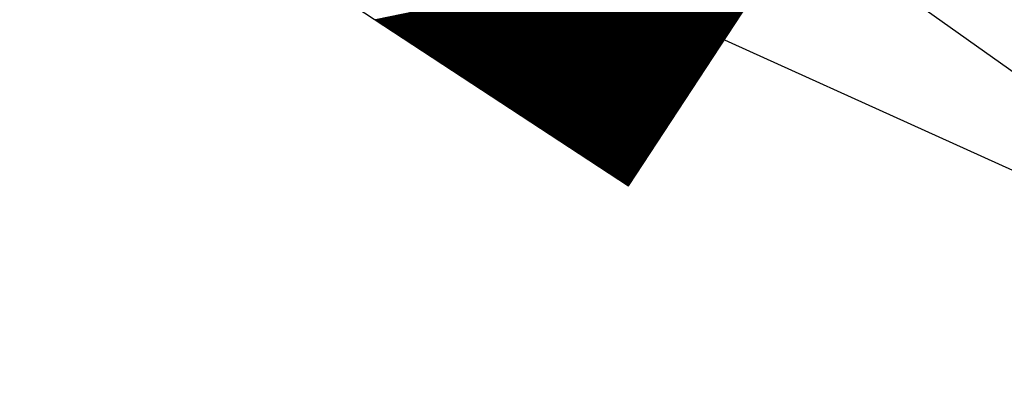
# Model space of a CAD drawing. Extents: x 448814 to 449970, y 436659 to 437685.
# Tile 65 of 132: x 449440.86 to 449447.45, y 437037.4 to 437039.95. Entities that reach past the tile are written whole.
import ezdxf

# ---------------------------------------------------------------- set-up
doc = ezdxf.new("R2010")
doc.units = 0
doc.header["$LTSCALE"] = 2
doc.header["$MEASUREMENT"] = 0
doc.linetypes.add('AUSGEZOGEN', pattern=[0])
doc.layers.get('0').update_dxf_attribs({"linetype": 'AUSGEZOGEN'})
for name, color, linetype in [('213_GRENZL', 8, 'AUSGEZOGEN'), ('FBRTOP', 250, 'AUSGEZOGEN'), ('SIGNATUR', 4, 'AUSGEZOGEN'), ('STRASSE', 250, 'AUSGEZOGEN'), ('STROMLTG', 4, 'AUSGEZOGEN')]:
    doc.layers.add(name, color=color, linetype=linetype)

# ---------------------------------------------------------------- blocks, each defined once
blk = doc.blocks.new('*X514')
at = {"color": 0}
for p, q in [((87.0538, 259.0079), (87.9763, 259.9303)), ((87.0538, 259.0093), (87.9749, 259.9303)), ((87.0538, 259.0107), (87.9734, 259.9303)), ((87.0538, 259.0121), (87.972, 259.9303)), ((87.0538, 259.0135), (87.9706, 259.9303)), ((87.0538, 259.0149), (87.9692, 259.9303)), ((87.0538, 259.0164), (87.9678, 259.9303)), ((87.0538, 259.0178), (87.9664, 259.9303)), ((87.0538, 259.0192), (87.965, 259.9303)), ((87.0538, 259.0206), (87.9635, 259.9303)), ((87.0538, 259.022), (87.9621, 259.9303)), ((87.0538, 259.0234), (87.9607, 259.9303)), ((87.0538, 259.0248), (87.9593, 259.9303)), ((87.0538, 259.0263), (87.9579, 259.9303)), ((87.0538, 259.0277), (87.9565, 259.9303)), ((87.0538, 259.0291), (87.9551, 259.9303)), ((87.0538, 259.0305), (87.9536, 259.9303)), ((87.0538, 259.0319), (87.9522, 259.9303)), ((87.0538, 259.0333), (87.9508, 259.9303)), ((87.0538, 259.0347), (87.9494, 259.9303)), ((87.0538, 259.0362), (87.948, 259.9303)), ((87.0538, 259.0376), (87.9466, 259.9303)), ((87.0538, 259.039), (87.9452, 259.9303)), ((87.0538, 259.0404), (87.9437, 259.9303)), ((87.0538, 259.0418), (87.9423, 259.9303)), ((87.0538, 259.0432), (87.9409, 259.9303)), ((87.0538, 259.0446), (87.9395, 259.9303)), ((87.0538, 259.0461), (87.9381, 259.9303)), ((87.0538, 259.0475), (87.9367, 259.9303)), ((87.0538, 259.0489), (87.9353, 259.9303)), ((87.0538, 259.0503), (87.9338, 259.9303)), ((87.0538, 259.0517), (87.9324, 259.9303)), ((87.0538, 259.0531), (87.931, 259.9303)), ((87.0538, 259.0545), (87.9296, 259.9303)), ((87.0538, 259.056), (87.9282, 259.9303)), ((87.0538, 259.0574), (87.9268, 259.9303)), ((87.0538, 259.0588), (87.9254, 259.9303)), ((87.0538, 259.0602), (87.9239, 259.9303)), ((87.0538, 259.0616), (87.9225, 259.9303)), ((87.0538, 259.063), (87.9211, 259.9303)), ((87.0538, 259.0644), (87.9197, 259.9303)), ((87.0538, 259.0659), (87.9183, 259.9303)), ((87.0538, 259.0673), (87.9169, 259.9303)), ((87.0538, 259.0687), (87.9155, 259.9303)), ((87.0538, 259.0701), (87.9141, 259.9303)), ((87.0538, 259.0715), (87.9126, 259.9303)), ((87.0538, 259.0729), (87.9112, 259.9303)), ((87.0538, 259.0743), (87.9098, 259.9303)), ((87.0538, 259.0758), (87.9084, 259.9303)), ((87.0538, 259.0772), (87.907, 259.9303)), ((87.0538, 259.0786), (87.9056, 259.9303)), ((87.0538, 259.08), (87.9042, 259.9303)), ((87.0538, 259.0814), (87.9027, 259.9303)), ((87.0538, 259.0828), (87.9013, 259.9303)), ((87.0538, 259.0842), (87.8999, 259.9303)), ((87.0538, 259.0857), (87.8985, 259.9303)), ((87.0538, 259.0871), (87.8971, 259.9303)), ((87.0538, 259.0885), (87.8957, 259.9303)), ((87.0538, 259.0899), (87.8943, 259.9303)), ((87.0538, 259.0913), (87.8928, 259.9303)), ((87.0538, 259.0927), (87.8914, 259.9303)), ((87.0538, 259.0941), (87.89, 259.9303)), ((87.0538, 259.0956), (87.8886, 259.9303)), ((87.0538, 259.097), (87.8872, 259.9303)), ((87.0538, 259.0984), (87.8858, 259.9303)), ((87.0538, 259.0998), (87.8844, 259.9303)), ((87.0538, 259.1012), (87.8829, 259.9303)), ((87.0538, 259.1026), (87.8815, 259.9303)), ((87.0538, 259.104), (87.8801, 259.9303)), ((87.0538, 259.1055), (87.8787, 259.9303)), ((87.0538, 259.1069), (87.8773, 259.9303)), ((87.0538, 259.1083), (87.8759, 259.9303)), ((87.0538, 259.1097), (87.8745, 259.9303)), ((87.0538, 259.1111), (87.873, 259.9303)), ((87.0538, 259.1125), (87.8716, 259.9303)), ((87.0538, 259.1139), (87.8702, 259.9303)), ((87.0538, 259.1154), (87.8688, 259.9303)), ((87.0538, 259.1168), (87.8674, 259.9303)), ((87.0538, 259.1182), (87.866, 259.9303)), ((87.0538, 259.1196), (87.8646, 259.9303)), ((87.0538, 259.121), (87.8631, 259.9303)), ((87.0538, 259.1224), (87.8617, 259.9303)), ((87.0538, 259.1238), (87.8603, 259.9303)), ((87.0538, 259.1253), (87.8589, 259.9303)), ((87.0538, 259.1267), (87.8575, 259.9303)), ((87.0538, 259.1281), (87.8561, 259.9303)), ((87.0538, 259.1295), (87.8547, 259.9303)), ((87.0538, 259.1309), (87.8532, 259.9303)), ((87.0538, 259.1323), (87.8518, 259.9303)), ((87.0538, 259.1337), (87.8504, 259.9303)), ((87.0538, 259.1352), (87.849, 259.9303)), ((87.0538, 259.1366), (87.8476, 259.9303)), ((87.0538, 259.138), (87.8462, 259.9303)), ((87.0538, 259.1394), (87.8448, 259.9303)), ((87.0538, 259.1408), (87.8433, 259.9303)), ((87.0538, 259.1422), (87.8419, 259.9303)), ((87.0538, 259.1436), (87.8405, 259.9303)), ((87.0538, 259.1451), (87.8391, 259.9303)), ((87.0538, 259.1465), (87.8377, 259.9303)), ((87.0538, 259.1479), (87.8363, 259.9303)), ((87.0538, 259.1493), (87.8349, 259.9303)), ((87.0538, 259.1507), (87.8334, 259.9303)), ((87.0538, 259.1521), (87.832, 259.9303)), ((87.0538, 259.1535), (87.8306, 259.9303)), ((87.0538, 259.155), (87.8292, 259.9303)), ((87.0538, 259.1564), (87.8278, 259.9303)), ((87.0538, 259.1578), (87.8264, 259.9303)), ((87.0538, 259.1592), (87.825, 259.9303)), ((87.0538, 259.1606), (87.8235, 259.9303)), ((87.0538, 259.162), (87.8221, 259.9303)), ((87.0538, 259.1634), (87.8207, 259.9303)), ((87.0538, 259.1649), (87.8193, 259.9303)), ((87.0538, 259.1663), (87.8179, 259.9303)), ((87.0538, 259.1677), (87.8165, 259.9303)), ((87.0538, 259.1691), (87.8151, 259.9303)), ((87.0538, 259.1705), (87.8136, 259.9303)), ((87.0538, 259.1719), (87.8122, 259.9303)), ((87.0538, 259.1733), (87.8108, 259.9303)), ((87.0538, 259.1748), (87.8094, 259.9303)), ((87.0538, 259.1762), (87.808, 259.9303)), ((87.0538, 259.1776), (87.8066, 259.9303)), ((87.0538, 259.179), (87.8052, 259.9303)), ((87.0538, 259.1804), (87.8037, 259.9303)), ((87.0538, 259.1818), (87.8023, 259.9303)), ((87.0538, 259.1832), (87.8009, 259.9303)), ((87.0538, 259.1847), (87.7995, 259.9303)), ((87.0538, 259.1861), (87.7981, 259.9303)), ((87.0538, 259.1875), (87.7967, 259.9303)), ((87.0538, 259.1889), (87.7953, 259.9303)), ((87.0538, 259.1903), (87.7938, 259.9303)), ((87.0538, 259.1917), (87.7924, 259.9303)), ((87.0538, 259.1931), (87.791, 259.9303)), ((87.0538, 259.1946), (87.7896, 259.9303)), ((87.0538, 259.196), (87.7882, 259.9303)), ((87.0538, 259.1974), (87.7868, 259.9303)), ((87.0538, 259.1988), (87.7854, 259.9303)), ((87.0538, 259.2002), (87.7839, 259.9303)), ((87.0538, 259.2016), (87.7825, 259.9303)), ((87.0538, 259.203), (87.7811, 259.9303)), ((87.0538, 259.2045), (87.7797, 259.9303)), ((87.0538, 259.2059), (87.7783, 259.9303)), ((87.0538, 259.2073), (87.7769, 259.9303)), ((87.0538, 259.2087), (87.7755, 259.9303)), ((87.0538, 259.2101), (87.774, 259.9303)), ((87.0538, 259.2115), (87.7726, 259.9303)), ((87.0538, 259.2129), (87.7712, 259.9303)), ((87.0538, 259.2144), (87.7698, 259.9303)), ((87.0538, 259.2158), (87.7684, 259.9303)), ((87.0538, 259.2172), (87.767, 259.9303)), ((87.0538, 259.2186), (87.7656, 259.9303)), ((87.0538, 259.22), (87.7641, 259.9303)), ((87.0538, 259.2214), (87.7627, 259.9303)), ((87.0538, 259.2228), (87.7613, 259.9303)), ((87.0538, 259.2243), (87.7599, 259.9303)), ((87.0538, 259.2257), (87.7585, 259.9303)), ((87.0538, 259.2271), (87.7571, 259.9303)), ((87.0538, 259.2285), (87.7557, 259.9303)), ((87.0538, 259.2299), (87.7542, 259.9303)), ((87.0538, 259.2313), (87.7528, 259.9303)), ((87.0538, 259.2327), (87.7514, 259.9303)), ((87.0538, 259.2341), (87.75, 259.9303)), ((87.0538, 259.2356), (87.7486, 259.9303)), ((87.0538, 259.237), (87.7472, 259.9303)), ((87.0538, 259.2384), (87.7458, 259.9303)), ((87.0538, 259.2398), (87.7443, 259.9303)), ((87.0538, 259.2412), (87.7429, 259.9303)), ((87.0538, 259.2426), (87.7415, 259.9303)), ((87.0538, 259.244), (87.7401, 259.9303)), ((87.0538, 259.2455), (87.7387, 259.9303)), ((87.0538, 259.2469), (87.7373, 259.9303)), ((87.0538, 259.2483), (87.7359, 259.9303)), ((87.0538, 259.2497), (87.7344, 259.9303)), ((87.0538, 259.2511), (87.733, 259.9303)), ((87.0538, 259.2525), (87.7316, 259.9303)), ((87.0538, 259.2539), (87.7302, 259.9303)), ((87.0538, 259.2554), (87.7288, 259.9303)), ((87.0538, 259.2568), (87.7274, 259.9303)), ((87.0538, 259.2582), (87.726, 259.9303)), ((87.0538, 259.2596), (87.7245, 259.9303)), ((87.0538, 259.261), (87.7231, 259.9303)), ((87.0538, 259.2624), (87.7217, 259.9303)), ((87.0538, 259.2638), (87.7203, 259.9303)), ((87.0538, 259.2653), (87.7189, 259.9303)), ((87.0538, 259.2667), (87.7175, 259.9303)), ((87.0538, 259.2681), (87.7161, 259.9303)), ((87.0538, 259.2695), (87.7146, 259.9303)), ((87.0538, 259.2709), (87.7132, 259.9303)), ((87.0538, 259.2723), (87.7118, 259.9303)), ((87.0538, 259.2737), (87.7104, 259.9303)), ((87.0538, 259.2752), (87.709, 259.9303)), ((87.0538, 259.2766), (87.7076, 259.9303)), ((87.0538, 259.278), (87.7062, 259.9303)), ((87.0538, 259.2794), (87.7047, 259.9303)), ((87.0538, 259.2808), (87.7033, 259.9303)), ((87.0538, 259.2822), (87.7019, 259.9303)), ((87.0538, 259.2836), (87.7005, 259.9303)), ((87.0538, 259.2851), (87.6991, 259.9303)), ((87.0538, 259.2865), (87.6977, 259.9303)), ((87.0538, 259.2879), (87.6963, 259.9303)), ((87.0538, 259.2893), (87.6948, 259.9303)), ((87.0538, 259.2907), (87.6934, 259.9303)), ((87.0538, 259.2921), (87.692, 259.9303)), ((87.0538, 259.2935), (87.6906, 259.9303)), ((87.0538, 259.295), (87.6892, 259.9303)), ((87.0538, 259.2964), (87.6878, 259.9303)), ((87.0538, 259.2978), (87.6864, 259.9303)), ((87.0538, 259.2992), (87.6849, 259.9303)), ((87.0538, 259.3006), (87.6835, 259.9303)), ((87.0538, 259.302), (87.6821, 259.9303)), ((87.0538, 259.3034), (87.6807, 259.9303)), ((87.0538, 259.3049), (87.6793, 259.9303)), ((87.0538, 259.3063), (87.6779, 259.9303)), ((87.0538, 259.3077), (87.6765, 259.9303)), ((87.0538, 259.3091), (87.675, 259.9303)), ((87.0538, 259.3105), (87.6736, 259.9303)), ((87.0538, 259.3119), (87.6722, 259.9303)), ((87.0538, 259.3133), (87.6708, 259.9303)), ((87.0538, 259.3148), (87.6694, 259.9303)), ((87.0538, 259.3162), (87.668, 259.9303)), ((87.0538, 259.3176), (87.6666, 259.9303)), ((87.0538, 259.319), (87.6651, 259.9303)), ((87.0538, 259.3204), (87.6637, 259.9303)), ((87.0538, 259.3218), (87.6623, 259.9303)), ((87.0538, 259.3232), (87.6609, 259.9303)), ((87.0538, 259.3247), (87.6595, 259.9303)), ((87.0538, 259.3261), (87.6581, 259.9303)), ((87.0538, 259.3275), (87.6567, 259.9303)), ((87.0538, 259.3289), (87.6552, 259.9303)), ((87.0538, 259.3303), (87.6538, 259.9303)), ((87.0538, 259.3317), (87.6524, 259.9303)), ((87.0538, 259.3331), (87.651, 259.9303)), ((87.0538, 259.3346), (87.6496, 259.9303)), ((87.0538, 259.336), (87.6482, 259.9303)), ((87.0538, 259.3374), (87.6468, 259.9303)), ((87.0538, 259.3388), (87.6453, 259.9303)), ((87.0538, 259.3402), (87.6439, 259.9303)), ((87.0538, 259.3416), (87.6425, 259.9303)), ((87.0538, 259.343), (87.6411, 259.9303)), ((87.0538, 259.3445), (87.6397, 259.9303)), ((87.0538, 259.3459), (87.6383, 259.9303)), ((87.0538, 259.3473), (87.6369, 259.9303)), ((87.0538, 259.3487), (87.6355, 259.9303)), ((87.0538, 259.3501), (87.634, 259.9303)), ((87.0538, 259.3515), (87.6326, 259.9303)), ((87.0538, 259.3529), (87.6312, 259.9303)), ((87.0538, 259.3544), (87.6298, 259.9303)), ((87.0538, 259.3558), (87.6284, 259.9303)), ((87.0538, 259.3572), (87.627, 259.9303)), ((87.0538, 259.3586), (87.6256, 259.9303)), ((87.0538, 259.36), (87.6241, 259.9303)), ((87.0538, 259.3614), (87.6227, 259.9303)), ((87.0538, 259.3628), (87.6213, 259.9303)), ((87.0538, 259.3643), (87.6199, 259.9303)), ((87.0538, 259.3657), (87.6185, 259.9303)), ((87.0538, 259.3671), (87.6171, 259.9303)), ((87.0538, 259.3685), (87.6157, 259.9303)), ((87.0538, 259.3699), (87.6142, 259.9303)), ((87.0538, 259.3713), (87.6128, 259.9303)), ((87.0538, 259.3727), (87.6114, 259.9303)), ((87.0538, 259.3742), (87.61, 259.9303)), ((87.0538, 259.3756), (87.6086, 259.9303)), ((87.0538, 259.377), (87.6072, 259.9303)), ((87.0538, 259.3784), (87.6058, 259.9303)), ((87.0538, 259.3798), (87.6043, 259.9303)), ((87.0538, 259.3812), (87.6029, 259.9303)), ((87.0538, 259.3826), (87.6015, 259.9303)), ((87.0538, 259.3841), (87.6001, 259.9303)), ((87.0538, 259.3855), (87.5987, 259.9303)), ((87.0538, 259.3869), (87.5973, 259.9303)), ((87.0538, 259.3883), (87.5959, 259.9303)), ((87.0538, 259.3897), (87.5944, 259.9303)), ((87.0538, 259.3911), (87.593, 259.9303)), ((87.0538, 259.3925), (87.5916, 259.9303)), ((87.0538, 259.394), (87.5902, 259.9303)), ((87.0538, 259.3954), (87.5888, 259.9303)), ((87.0538, 259.3968), (87.5874, 259.9303)), ((87.0538, 259.3982), (87.586, 259.9303)), ((87.0538, 259.3996), (87.5845, 259.9303)), ((87.0538, 259.401), (87.5831, 259.9303)), ((87.0538, 259.4024), (87.5817, 259.9303)), ((87.0538, 259.4039), (87.5803, 259.9303)), ((87.0538, 259.4053), (87.5789, 259.9303)), ((87.0538, 259.4067), (87.5775, 259.9303)), ((87.0538, 259.4081), (87.5761, 259.9303)), ((87.0538, 259.4095), (87.5746, 259.9303)), ((87.0538, 259.4109), (87.5732, 259.9303)), ((87.0538, 259.4123), (87.5718, 259.9303)), ((87.0538, 259.4138), (87.5704, 259.9303)), ((87.0538, 259.4152), (87.569, 259.9303)), ((87.0538, 259.4166), (87.5676, 259.9303)), ((87.0538, 259.418), (87.5662, 259.9303)), ((87.0538, 259.4194), (87.5647, 259.9303)), ((87.0538, 259.4208), (87.5633, 259.9303)), ((87.0538, 259.4222), (87.5619, 259.9303)), ((87.0538, 259.4237), (87.5605, 259.9303)), ((87.0538, 259.4251), (87.5591, 259.9303)), ((87.0538, 259.4265), (87.5577, 259.9303)), ((87.0538, 259.4279), (87.5563, 259.9303)), ((87.0538, 259.4293), (87.5548, 259.9303)), ((87.0538, 259.4307), (87.5534, 259.9303)), ((87.0538, 259.4321), (87.552, 259.9303)), ((87.0538, 259.4336), (87.5506, 259.9303)), ((87.0538, 259.435), (87.5492, 259.9303)), ((87.0538, 259.4364), (87.5478, 259.9303)), ((87.0538, 259.4378), (87.5464, 259.9303)), ((87.0538, 259.4392), (87.5449, 259.9303)), ((87.0538, 259.4406), (87.5435, 259.9303)), ((87.0538, 259.442), (87.5421, 259.9303)), ((87.0538, 259.4435), (87.5407, 259.9303)), ((87.0538, 259.4449), (87.5393, 259.9303)), ((87.0538, 259.4463), (87.5379, 259.9303)), ((87.0538, 259.4477), (87.5365, 259.9303)), ((87.0538, 259.4491), (87.535, 259.9303)), ((87.0538, 259.4505), (87.5336, 259.9303)), ((87.0538, 259.4519), (87.5322, 259.9303)), ((87.0538, 259.4534), (87.5308, 259.9303)), ((87.0538, 259.4548), (87.5294, 259.9303)), ((87.0538, 259.4562), (87.528, 259.9303)), ((87.0538, 259.4576), (87.5266, 259.9303)), ((87.0538, 259.459), (87.5251, 259.9303)), ((87.0538, 259.4604), (87.5237, 259.9303)), ((87.0538, 259.4618), (87.5223, 259.9303)), ((87.0538, 259.4633), (87.5209, 259.9303)), ((87.0538, 259.4647), (87.5195, 259.9303)), ((87.0538, 259.4661), (87.5181, 259.9303)), ((87.0538, 259.4675), (87.5167, 259.9303)), ((87.0538, 259.4689), (87.5152, 259.9303)), ((87.0538, 259.4703), (87.5138, 259.9303)), ((87.0538, 259.4717), (87.5124, 259.9303)), ((87.0538, 259.4732), (87.511, 259.9303)), ((87.0538, 259.4746), (87.5096, 259.9303)), ((87.0538, 259.476), (87.5082, 259.9303)), ((87.0538, 259.4774), (87.5068, 259.9303)), ((87.0538, 259.4788), (87.5053, 259.9303)), ((87.0538, 259.4802), (87.5039, 259.9303)), ((87.0538, 259.4816), (87.5025, 259.9303)), ((87.0538, 259.4831), (87.5011, 259.9303)), ((87.0538, 259.4845), (87.4997, 259.9303)), ((87.0538, 259.4859), (87.4983, 259.9303)), ((87.0538, 259.4873), (87.4969, 259.9303)), ((87.0538, 259.4887), (87.4954, 259.9303)), ((87.0538, 259.4901), (87.494, 259.9303)), ((87.0538, 259.4915), (87.4926, 259.9303)), ((87.0538, 259.493), (87.4912, 259.9303)), ((87.0538, 259.4944), (87.4898, 259.9303)), ((87.0538, 259.4958), (87.4884, 259.9303)), ((87.0538, 259.4972), (87.487, 259.9303)), ((87.0538, 259.4986), (87.4855, 259.9303)), ((87.0538, 259.5), (87.4841, 259.9303)), ((87.0538, 259.5014), (87.4827, 259.9303)), ((87.0538, 259.5029), (87.4813, 259.9303)), ((87.0538, 259.5043), (87.4799, 259.9303)), ((87.0538, 259.5057), (87.4785, 259.9303)), ((87.0538, 259.5071), (87.4771, 259.9303)), ((87.0538, 259.5085), (87.4756, 259.9303)), ((87.0538, 259.5099), (87.4742, 259.9303)), ((87.0538, 259.5113), (87.4728, 259.9303)), ((87.0538, 259.5127), (87.4714, 259.9303)), ((87.0538, 259.5142), (87.47, 259.9303)), ((87.0538, 259.5156), (87.4686, 259.9303)), ((87.0538, 259.517), (87.4672, 259.9303)), ((87.0538, 259.5184), (87.4657, 259.9303)), ((87.0538, 259.5198), (87.4643, 259.9303)), ((87.0538, 259.5212), (87.4629, 259.9303)), ((87.0538, 259.5226), (87.4615, 259.9303)), ((87.0538, 259.5241), (87.4601, 259.9303)), ((87.0538, 259.5255), (87.4587, 259.9303)), ((87.0538, 259.5269), (87.4573, 259.9303)), ((87.0538, 259.5283), (87.4558, 259.9303)), ((87.0538, 259.5297), (87.4544, 259.9303)), ((87.0538, 259.5311), (87.453, 259.9303)), ((87.0538, 259.5325), (87.4516, 259.9303)), ((87.0538, 259.534), (87.4502, 259.9303)), ((87.0538, 259.5354), (87.4488, 259.9303)), ((87.0538, 259.5368), (87.4474, 259.9303)), ((87.0538, 259.5382), (87.4459, 259.9303)), ((87.0538, 259.5396), (87.4445, 259.9303)), ((87.0538, 259.541), (87.4431, 259.9303)), ((87.0538, 259.5424), (87.4417, 259.9303)), ((87.0538, 259.5439), (87.4403, 259.9303)), ((87.0538, 259.5453), (87.4389, 259.9303)), ((87.0538, 259.5467), (87.4375, 259.9303)), ((87.0538, 259.5481), (87.436, 259.9303)), ((87.0538, 259.5495), (87.4346, 259.9303)), ((87.0538, 259.5509), (87.4332, 259.9303)), ((87.0538, 259.5523), (87.4318, 259.9303)), ((87.0538, 259.5538), (87.4304, 259.9303)), ((87.0538, 259.5552), (87.429, 259.9303)), ((87.0538, 259.5566), (87.4276, 259.9303)), ((87.0538, 259.558), (87.4261, 259.9303)), ((87.0538, 259.5594), (87.4247, 259.9303)), ((87.0538, 259.5608), (87.4233, 259.9303)), ((87.0538, 259.5622), (87.4219, 259.9303)), ((87.0538, 259.5637), (87.4205, 259.9303)), ((87.0538, 259.5651), (87.4191, 259.9303)), ((87.0538, 259.5665), (87.4177, 259.9303)), ((87.0538, 259.5679), (87.4162, 259.9303)), ((87.0538, 259.5693), (87.4148, 259.9303)), ((87.0538, 259.5707), (87.4134, 259.9303)), ((87.0538, 259.5721), (87.412, 259.9303)), ((87.0538, 259.5736), (87.4106, 259.9303)), ((87.0538, 259.575), (87.4092, 259.9303)), ((87.0538, 259.5764), (87.4078, 259.9303)), ((87.0538, 259.5778), (87.4063, 259.9303)), ((87.0538, 259.5792), (87.4049, 259.9303)), ((87.0538, 259.5806), (87.4035, 259.9303)), ((87.0538, 259.582), (87.4021, 259.9303)), ((87.0538, 259.5835), (87.4007, 259.9303)), ((87.0538, 259.5849), (87.3993, 259.9303)), ((87.0538, 259.5863), (87.3979, 259.9303)), ((87.0538, 259.5877), (87.3964, 259.9303)), ((87.0538, 259.5891), (87.395, 259.9303)), ((87.0538, 259.5905), (87.3936, 259.9303)), ((87.0538, 259.5919), (87.3922, 259.9303)), ((87.0538, 259.5934), (87.3908, 259.9303)), ((87.0538, 259.5948), (87.3894, 259.9303)), ((87.0538, 259.5962), (87.388, 259.9303)), ((87.0538, 259.5976), (87.3865, 259.9303)), ((87.0538, 259.599), (87.3851, 259.9303)), ((87.0538, 259.6004), (87.3837, 259.9303)), ((87.0538, 259.6018), (87.3823, 259.9303)), ((87.0538, 259.6033), (87.3809, 259.9303)), ((87.0538, 259.6047), (87.3795, 259.9303)), ((87.0538, 259.6061), (87.3781, 259.9303)), ((87.0538, 259.6075), (87.3766, 259.9303)), ((87.0538, 259.6089), (87.3752, 259.9303)), ((87.0538, 259.6103), (87.3738, 259.9303)), ((87.0538, 259.6117), (87.3724, 259.9303)), ((87.0538, 259.6132), (87.371, 259.9303)), ((87.0538, 259.6146), (87.3696, 259.9303)), ((87.0538, 259.616), (87.3682, 259.9303)), ((87.0538, 259.6174), (87.3667, 259.9303)), ((87.0538, 259.6188), (87.3653, 259.9303)), ((87.0538, 259.6202), (87.3639, 259.9303)), ((87.0538, 259.6216), (87.3625, 259.9303)), ((87.0538, 259.6231), (87.3611, 259.9303)), ((87.0538, 259.6245), (87.3597, 259.9303)), ((87.0538, 259.6259), (87.3583, 259.9303)), ((87.0538, 259.6273), (87.3568, 259.9303)), ((87.0538, 259.6287), (87.3554, 259.9303)), ((87.0538, 259.6301), (87.354, 259.9303)), ((87.0538, 259.6315), (87.3526, 259.9303)), ((87.0538, 259.633), (87.3512, 259.9303)), ((87.0538, 259.6344), (87.3498, 259.9303)), ((87.0538, 259.6358), (87.3484, 259.9303)), ((87.0538, 259.6372), (87.347, 259.9303)), ((87.0538, 259.6386), (87.3455, 259.9303)), ((87.0538, 259.64), (87.3441, 259.9303)), ((87.0538, 259.6414), (87.3427, 259.9303)), ((87.0538, 259.6429), (87.3413, 259.9303)), ((87.0538, 259.6443), (87.3399, 259.9303)), ((87.0538, 259.6457), (87.3385, 259.9303)), ((87.0538, 259.6471), (87.3371, 259.9303)), ((87.0538, 259.6485), (87.3356, 259.9303)), ((87.0538, 259.6499), (87.3342, 259.9303)), ((87.0538, 259.6513), (87.3328, 259.9303)), ((87.0538, 259.6528), (87.3314, 259.9303)), ((87.0538, 259.6542), (87.33, 259.9303)), ((87.0538, 259.6556), (87.3286, 259.9303)), ((87.0538, 259.657), (87.3272, 259.9303)), ((87.0538, 259.6584), (87.3257, 259.9303)), ((87.0538, 259.6598), (87.3243, 259.9303)), ((87.0538, 259.6612), (87.3229, 259.9303)), ((87.0538, 259.6627), (87.3215, 259.9303)), ((87.0538, 259.6641), (87.3201, 259.9303)), ((87.0538, 259.6655), (87.3187, 259.9303)), ((87.0538, 259.6669), (87.3173, 259.9303)), ((87.0538, 259.6683), (87.3158, 259.9303)), ((87.0538, 259.6697), (87.3144, 259.9303)), ((87.0538, 259.6711), (87.313, 259.9303)), ((87.0538, 259.6726), (87.3116, 259.9303)), ((87.0538, 259.674), (87.3102, 259.9303)), ((87.0538, 259.6754), (87.3088, 259.9303)), ((87.0538, 259.6768), (87.3074, 259.9303)), ((87.0538, 259.6782), (87.3059, 259.9303)), ((87.0538, 259.6796), (87.3045, 259.9303)), ((87.0538, 259.681), (87.3031, 259.9303)), ((87.0538, 259.6825), (87.3017, 259.9303)), ((87.0538, 259.6839), (87.3003, 259.9303)), ((87.0538, 259.6853), (87.2989, 259.9303)), ((87.0538, 259.6867), (87.2975, 259.9303)), ((87.0538, 259.6881), (87.296, 259.9303)), ((87.0538, 259.6895), (87.2946, 259.9303)), ((87.0538, 259.6909), (87.2932, 259.9303)), ((87.0538, 259.6924), (87.2918, 259.9303)), ((87.0538, 259.6938), (87.2904, 259.9303)), ((87.0538, 259.6952), (87.289, 259.9303)), ((87.0538, 259.6966), (87.2876, 259.9303)), ((87.0538, 259.698), (87.2861, 259.9303)), ((87.0538, 259.6994), (87.2847, 259.9303)), ((87.0538, 259.7008), (87.2833, 259.9303)), ((87.0538, 259.7023), (87.2819, 259.9303)), ((87.0538, 259.7037), (87.2805, 259.9303)), ((87.0538, 259.7051), (87.2791, 259.9303)), ((87.0538, 259.7065), (87.2777, 259.9303)), ((87.0538, 259.7079), (87.2762, 259.9303)), ((87.0538, 259.7093), (87.2748, 259.9303)), ((87.0538, 259.7107), (87.2734, 259.9303)), ((87.0538, 259.7122), (87.272, 259.9303)), ((87.0538, 259.7136), (87.2706, 259.9303)), ((87.0538, 259.715), (87.2692, 259.9303)), ((87.0538, 259.7164), (87.2678, 259.9303)), ((87.0538, 259.7178), (87.2663, 259.9303)), ((87.0538, 259.7192), (87.2649, 259.9303)), ((87.0538, 259.7206), (87.2635, 259.9303)), ((87.0538, 259.7221), (87.2621, 259.9303)), ((87.0538, 259.7235), (87.2607, 259.9303)), ((87.0538, 259.7249), (87.2593, 259.9303)), ((87.0538, 259.7263), (87.2579, 259.9303)), ((87.0538, 259.7277), (87.2564, 259.9303)), ((87.0538, 259.7291), (87.255, 259.9303)), ((87.0538, 259.7305), (87.2536, 259.9303)), ((87.0538, 259.732), (87.2522, 259.9303)), ((87.0538, 259.7334), (87.2508, 259.9303)), ((87.0538, 259.7348), (87.2494, 259.9303)), ((87.0538, 259.7362), (87.248, 259.9303)), ((87.0538, 259.7376), (87.2465, 259.9303)), ((87.0538, 259.739), (87.2451, 259.9303)), ((87.0538, 259.7404), (87.2437, 259.9303)), ((87.0538, 259.7419), (87.2423, 259.9303)), ((87.0538, 259.7433), (87.2409, 259.9303)), ((87.0538, 259.7447), (87.2395, 259.9303)), ((87.0538, 259.7461), (87.2381, 259.9303)), ((87.0538, 259.7475), (87.2366, 259.9303)), ((87.0538, 259.7489), (87.2352, 259.9303)), ((87.0538, 259.7503), (87.2338, 259.9303)), ((87.0538, 259.7518), (87.2324, 259.9303)), ((87.0538, 259.7532), (87.231, 259.9303)), ((87.0538, 259.7546), (87.2296, 259.9303)), ((87.0538, 259.756), (87.2282, 259.9303)), ((87.0538, 259.7574), (87.2267, 259.9303)), ((87.0538, 259.7588), (87.2253, 259.9303)), ((87.0538, 259.7602), (87.2239, 259.9303)), ((87.0538, 259.7617), (87.2225, 259.9303)), ((87.0538, 259.7631), (87.2211, 259.9303)), ((87.0538, 259.7645), (87.2197, 259.9303)), ((87.0538, 259.7659), (87.2183, 259.9303)), ((87.0538, 259.7673), (87.2168, 259.9303)), ((87.0538, 259.7687), (87.2154, 259.9303)), ((87.0538, 259.7701), (87.214, 259.9303)), ((87.0538, 259.7716), (87.2126, 259.9303)), ((87.0538, 259.773), (87.2112, 259.9303)), ((87.0538, 259.7744), (87.2098, 259.9303)), ((87.0538, 259.7758), (87.2084, 259.9303)), ((87.0538, 259.7772), (87.2069, 259.9303)), ((87.0538, 259.7786), (87.2055, 259.9303)), ((87.0538, 259.78), (87.2041, 259.9303)), ((87.0538, 259.7815), (87.2027, 259.9303)), ((87.0538, 259.7829), (87.2013, 259.9303)), ((87.0538, 259.7843), (87.1999, 259.9303)), ((87.0538, 259.7857), (87.1985, 259.9303)), ((87.0538, 259.7871), (87.197, 259.9303)), ((87.0538, 259.7885), (87.1956, 259.9303)), ((87.0538, 259.7899), (87.1942, 259.9303)), ((87.0538, 259.7913), (87.1928, 259.9303)), ((87.0538, 259.7928), (87.1914, 259.9303)), ((87.0538, 259.7942), (87.19, 259.9303)), ((87.0538, 259.7956), (87.1886, 259.9303)), ((87.0538, 259.797), (87.1871, 259.9303)), ((87.0538, 259.7984), (87.1857, 259.9303)), ((87.0538, 259.7998), (87.1843, 259.9303)), ((87.0538, 259.8012), (87.1829, 259.9303)), ((87.0538, 259.8027), (87.1815, 259.9303)), ((87.0538, 259.8041), (87.1801, 259.9303)), ((87.0538, 259.8055), (87.1787, 259.9303)), ((87.0538, 259.8069), (87.1772, 259.9303)), ((87.0538, 259.8083), (87.1758, 259.9303)), ((87.0538, 259.8097), (87.1744, 259.9303)), ((87.0538, 259.8111), (87.173, 259.9303)), ((87.0538, 259.8126), (87.1716, 259.9303)), ((87.0538, 259.814), (87.1702, 259.9303)), ((87.0538, 259.8154), (87.1688, 259.9303)), ((87.0538, 259.8168), (87.1673, 259.9303)), ((87.0538, 259.8182), (87.1659, 259.9303)), ((87.0538, 259.8196), (87.1645, 259.9303)), ((87.0538, 259.821), (87.1631, 259.9303)), ((87.0538, 259.8225), (87.1617, 259.9303)), ((87.0538, 259.8239), (87.1603, 259.9303)), ((87.0538, 259.8253), (87.1589, 259.9303)), ((87.0538, 259.8267), (87.1574, 259.9303)), ((87.0538, 259.8281), (87.156, 259.9303)), ((87.0538, 259.8295), (87.1546, 259.9303)), ((87.0538, 259.8309), (87.1532, 259.9303)), ((87.0538, 259.8324), (87.1518, 259.9303)), ((87.0538, 259.8338), (87.1504, 259.9303)), ((87.0538, 259.8352), (87.149, 259.9303)), ((87.0538, 259.8366), (87.1475, 259.9303)), ((87.0538, 259.838), (87.1461, 259.9303)), ((87.0538, 259.8394), (87.1447, 259.9303)), ((87.0538, 259.8408), (87.1433, 259.9303)), ((87.0538, 259.8423), (87.1419, 259.9303)), ((87.0538, 259.8437), (87.1405, 259.9303)), ((87.0538, 259.8451), (87.1391, 259.9303)), ((87.0538, 259.8465), (87.1376, 259.9303)), ((87.0538, 259.8479), (87.1362, 259.9303)), ((87.0538, 259.8493), (87.1348, 259.9303)), ((87.0538, 259.8507), (87.1334, 259.9303)), ((87.0538, 259.8522), (87.132, 259.9303)), ((87.0538, 259.8536), (87.1306, 259.9303)), ((87.0538, 259.855), (87.1292, 259.9303)), ((87.0538, 259.8564), (87.1277, 259.9303)), ((87.0538, 259.8578), (87.1263, 259.9303)), ((87.0538, 259.8592), (87.1249, 259.9303)), ((87.0538, 259.8606), (87.1235, 259.9303)), ((87.0538, 259.8621), (87.1221, 259.9303)), ((87.0538, 259.8635), (87.1207, 259.9303)), ((87.0538, 259.8649), (87.1193, 259.9303)), ((87.0538, 259.8663), (87.1178, 259.9303)), ((87.0538, 259.8677), (87.1164, 259.9303)), ((87.0538, 259.8691), (87.115, 259.9303)), ((87.0538, 259.8705), (87.1136, 259.9303)), ((87.0538, 259.872), (87.1122, 259.9303)), ((87.0538, 259.8734), (87.1108, 259.9303)), ((87.0538, 259.8748), (87.1094, 259.9303)), ((87.0538, 259.8762), (87.1079, 259.9303)), ((87.0538, 259.8776), (87.1065, 259.9303)), ((87.0538, 259.879), (87.1051, 259.9303)), ((87.0538, 259.8804), (87.1037, 259.9303)), ((87.0538, 259.8819), (87.1023, 259.9303)), ((87.0538, 259.8833), (87.1009, 259.9303)), ((87.0538, 259.8847), (87.0995, 259.9303)), ((87.0538, 259.8861), (87.098, 259.9303)), ((87.0538, 259.8875), (87.0966, 259.9303)), ((87.0538, 259.8889), (87.0952, 259.9303)), ((87.0538, 259.8903), (87.0938, 259.9303)), ((87.0538, 259.8918), (87.0924, 259.9303)), ((87.0538, 259.8932), (87.091, 259.9303)), ((87.0538, 259.8946), (87.0896, 259.9303)), ((87.0538, 259.896), (87.0881, 259.9303)), ((87.0538, 259.8974), (87.0867, 259.9303)), ((87.0538, 259.8988), (87.0853, 259.9303)), ((87.0538, 259.9002), (87.0839, 259.9303)), ((87.0538, 259.9017), (87.0825, 259.9303)), ((87.0538, 259.9031), (87.0811, 259.9303)), ((87.0538, 259.9045), (87.0797, 259.9303)), ((87.0538, 259.9059), (87.0782, 259.9303)), ((87.0538, 259.9073), (87.0768, 259.9303)), ((87.0538, 259.9087), (87.0754, 259.9303)), ((87.0538, 259.9101), (87.074, 259.9303)), ((87.0538, 259.9116), (87.0726, 259.9303)), ((87.0538, 259.913), (87.0712, 259.9303)), ((87.0538, 259.9144), (87.0698, 259.9303)), ((87.0538, 259.9158), (87.0684, 259.9303)), ((87.0538, 259.9172), (87.0669, 259.9303)), ((87.0538, 259.9186), (87.0655, 259.9303)), ((87.0538, 259.92), (87.0641, 259.9303)), ((87.0538, 259.9215), (87.0627, 259.9303)), ((87.0538, 259.9229), (87.0613, 259.9303)), ((87.0538, 259.9243), (87.0599, 259.9303)), ((87.0538, 259.9257), (87.0585, 259.9303)), ((87.0538, 259.9271), (87.057, 259.9303)), ((87.0538, 259.9285), (87.0556, 259.9303))]:
    blk.add_line(p, q, dxfattribs=at)
blk = doc.blocks.new('SGMAST')
at = {"color": 0}
blk.add_lwpolyline([(-1.0001, -0.9994), (1.0004, -0.9994), (1.0004, 1.0003), (-1.0001, 1.0003)], close=True, dxfattribs=at)
blk.add_blockref('*X514', (-88.0539, -258.93), dxfattribs=at)

msp = doc.modelspace()

# ---------------------------------------------------------------- linework, layer by layer
at = {"layer": '213_GRENZL'}
msp.add_line((449482.5599, 437023.0529), (449380.9408, 437069.1045), dxfattribs=at)
at = {"layer": 'FBRTOP'}
msp.add_lwpolyline([(448968.0713, 437551.847, -0.000001), (448991.9728, 437533.398, 0.000001), (449021.6584, 437510.4844, 0), (449059.5237, 437481.2573, 0), (449100.8194, 437449.3824, 0.000002), (449140.4003, 437418.8315, -0.000003), (449179.9813, 437388.2805, -0.000004), (449219.5619, 437357.7289, 0.000004), (449259.1425, 437327.1773), (449338.3034, 437266.0754), (449437.2554, 437189.6974), (449516.4164, 437128.5954), (449635.1584, 437036.9424), (449660.728, 437017.161, -0.000002)], format="xyb", dxfattribs=at)
at = {"layer": 'FBRTOP', "const_width": 0.5}
msp.add_lwpolyline([(448966.2505, 437549.488, -0.000001), (448990.152, 437531.039), (449019.8376, 437508.1255), (449057.7029, 437478.8983), (449098.9986, 437447.0235, 0.000002), (449138.5796, 437416.4725, -0.000003), (449178.1605, 437385.9215, -0.000004), (449217.7411, 437355.37, 0.000004), (449257.3217, 437324.8184), (449336.4826, 437263.7165), (449435.4346, 437187.3385), (449514.5956, 437126.2365), (449633.3363, 437034.5845), (449658.9074, 437014.8019)], format="xyb", dxfattribs=at)
at = {"layer": 'STRASSE'}
for points in [[(449362.4644, 437286.8431, 0.003129), (449378.3908, 437273.7973, 0.000219), (449408.9419, 437249.1119, 0.000389), (449426.1563, 437235.2372, 0.000199), (449436.4661, 437226.9475, 0.000081), (449461.9241, 437206.5012, 0.002212), (449498.7389, 437177.2105, 0.005742), (449512.989, 437166.2384, 0.0056), (449526.0663, 437156.6338, 0.002613), (449554.6454, 437136.358, 0.00064), (449582.6176, 437116.7852, -0.001217), (449597.3439, 437106.4556, -0.000457), (449617.2971, 437092.3596, 0.000962), (449626.7571, 437085.6909, 0.000105), (449631.4021, 437082.4312, 0.000015), (449663.8823, 437059.6498, 0.000123), (449670.2165, 437055.2097, -0.000021), (449708.016, 437028.7245, -0.00448), (449717.5905, 437021.8865, -0.023584), (449743.511, 437001.7013)], [(449354.2793, 437284.3732, 0.000359), (449357.9115, 437281.3554, 0.003129), (449373.907, 437268.253, 0.000219), (449404.463, 437243.5637, 0.000389), (449421.686, 437229.682, 0.000199), (449432.0001, 437221.3889, 0.000081), (449457.46, 437200.941, 0.002212), (449494.3241, 437171.611, 0.005742), (449508.704, 437160.539, 0.0056), (449521.91, 437150.8399, 0.002613), (449550.55, 437130.521, 0.00064), (449578.5371, 437110.9377, -0.001217), (449593.235, 437100.628, -0.000457), (449613.1775, 437086.5396, 0.000962), (449622.66, 437079.855, 0.000105), (449627.3075, 437076.5936, 0.000015), (449659.788, 437053.812, 0.000123), (449666.1244, 437049.3703, -0.000021), (449703.924, 437022.885, -0.00448), (449713.3946, 437016.1213, -0.002235), (449739.7157, 436996.7841)]]:
    msp.add_lwpolyline(points, format="xyb", dxfattribs=at)
at = {"layer": 'STROMLTG', "flags": 128}
msp.add_lwpolyline([(449808.6566, 436783.3284), (449699.4765, 436860.6235), (449444.2995, 437041.8765), (449195.3955, 437219.1615), (448919.454, 437415.951), (448883.1208, 437441.7874)], dxfattribs=at)

# ---------------------------------------------------------------- block references
at = {"layer": 'SIGNATUR', "xscale": 2.195813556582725, "yscale": 2.195813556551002, "zscale": 2.195813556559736, "rotation": 146.7404476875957}
msp.add_blockref('SGMAST', (449444.3008, 437041.8778), dxfattribs=at)

doc.saveas('drawing.dxf')
